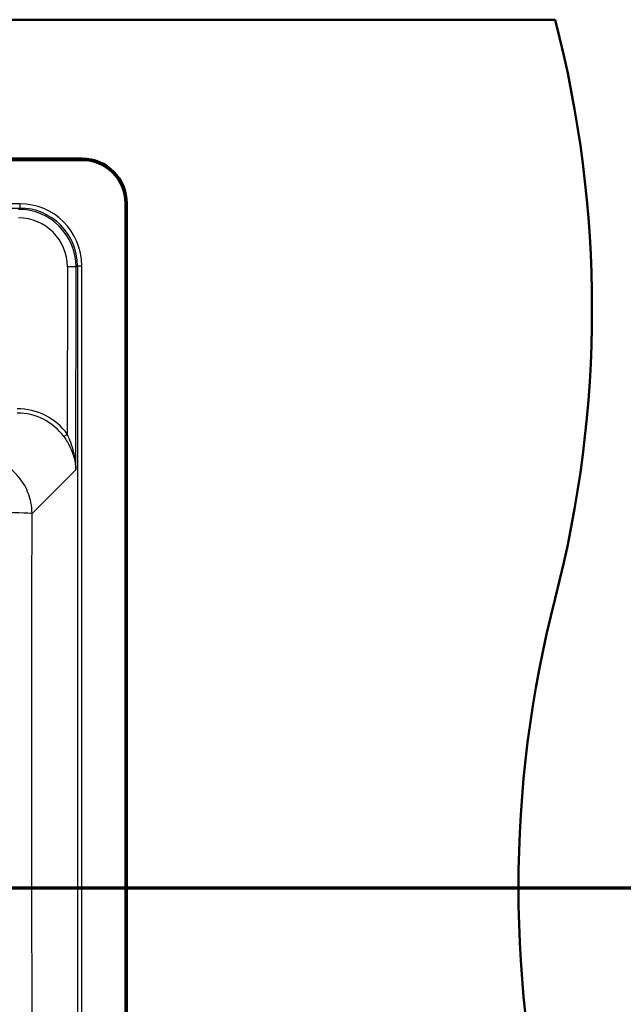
# Model space of a CAD drawing. Header units: millimetres. Extents: x 100 to 2000, y 93 to 3947.
# Tile 19 of 20: x 1235 to 1444, y 3408 to 3749. Entities that reach past the tile are written whole.
import ezdxf

# ---------------------------------------------------------------- set-up
doc = ezdxf.new("R2010")
doc.units = ezdxf.units.MM
doc.header["$LTSCALE"] = 10
for name, color, linetype, lineweight in [('Section View Lines(ISO)', 7, 'Continuous', 70), ('Visible Edges(ISO)', 7, 'Continuous', 50), ('Visible Tangent Edges(ISO)', 7, 'Continuous', 25)]:
    doc.layers.add(name, color=color, linetype=linetype, lineweight=lineweight)

# ---------------------------------------------------------------- blocks, each defined once
blk = doc.blocks.new('2dTransSection0')
at = {"layer": 'Section View Lines(ISO)', "linetype": 'Continuous'}
blk.add_line((16.488, 344.88), (191.714, 344.88), dxfattribs=at)

msp = doc.modelspace()

# ---------------------------------------------------------------- linework, layer by layer
at = {"layer": 'Visible Edges(ISO)'}
for p, q in [((720.41, 3748.8), (1420.41, 3748.8)), ((883.91, 3700.8), (1256.91, 3700.8)), ((1256.91, 3700.3), (883.91, 3700.3)), ((1271.91, 3212.3), (1271.91, 3685.3)), ((1272.41, 3685.3), (1272.41, 3212.3))]:
    msp.add_line(p, q, dxfattribs=at)
for centre, radius, start, end in [((1033.12, 3648.8), 400, 345.5225, 14.4775), ((1256.91, 3685.3), 15.5, 0, 90), ((1256.91, 3685.3), 15, 0, 90), ((1807.71, 3448.8), 400, 165.5225, 194.4775)]:
    msp.add_arc(centre, radius, start, end, dxfattribs=at)
at = {"layer": 'Visible Tangent Edges(ISO)'}
for p, q in [((1235.37, 3685.17), (905.46, 3685.17)), ((905.46, 3683.68), (1235.37, 3683.68)), ((1235.37, 3683.68), (1234.94, 3683.25)), ((1235.37, 3685.17), (1235.37, 3683.68)), ((1251.86, 3663.33), (1251.82, 3605.55)), ((1254.8, 3593.25), (1254.85, 3663.31)), ((1254.85, 3663.31), (1255.29, 3663.75)), ((1255.29, 3663.75), (1256.79, 3663.75)), ((1255.29, 3663.75), (1255.29, 3233.84)), ((1256.79, 3233.84), (1256.79, 3663.75)), ((1239.65, 3578.1), (1254.8, 3593.25))]:
    msp.add_line(p, q, dxfattribs=at)
for centre, major_axis, ratio, start_param, end_param in [((1234.8, 3663.18), (13.44, 14.97), 0.994, 5.447517, 7.010717), ((1235.21, 3663.59), (15.32, 15.32), 0.992433, 5.501585, 7.064785), ((1235.21, 3663.59), (14.27, 14.27), 0.991312, 5.501585, 7.064785), ((1234.8, 3663.2), (11.56, 12.66), 0.991641, 5.456012, 7.019212), ((1251.86, 3663.31), (3, 0), 0.008727, 0.08727, 1.570803), ((1234.35, 3592.72), (14.62, 16.01), 0.991641, 6.084464, 7.019212), ((1234.35, 3592.73), (13.66, 14.87), 0.990464, 6.087121, 7.02187), ((1251.82, 3605.56), (-1.21, -0.88), 0.00705, 0.121657, 1.565653), ((1224.7, 3578.1), (15, -0.03), 0.024383, 0.087292, 1.524457)]:
    msp.add_ellipse(centre, major_axis=major_axis, ratio=ratio, start_param=start_param, end_param=end_param, dxfattribs=at)
for points, knots in [([(1250.62, 3604.68), (1251.06, 3604.07), (1251.48, 3603.44), (1252.48, 3601.75), (1253, 3600.69), (1253.75, 3598.8), (1254.01, 3597.97), (1254.55, 3595.86), (1254.74, 3594.55), (1254.8, 3593.25)], [0, 0, 0, 0, 0.244257, 0.244257, 0.635069, 0.635069, 0.93164, 0.93164, 1.394766, 1.394766, 1.394766, 1.394766]), ([(1254.8, 3593.25), (1254.76, 3594.65), (1254.62, 3596.06), (1254.24, 3598.33), (1254.05, 3599.22), (1253.52, 3601.25), (1253.15, 3602.4), (1252.44, 3604.21), (1252.14, 3604.89), (1251.82, 3605.55)], [-1.394766, -1.394766, -1.394766, -1.394766, -0.93164, -0.93164, -0.635069, -0.635069, -0.244257, -0.244257, 0, 0, 0, 0]), ([(1239.65, 3578.1), (1239.64, 3579.39), (1239.51, 3580.68), (1238.84, 3583.98), (1238.11, 3585.95), (1235.88, 3589.94), (1234.26, 3591.88), (1230.37, 3595.07), (1228.1, 3596.31), (1223.76, 3597.69), (1221.73, 3598.01), (1219.71, 3598.02)], [0, 0, 0, 0, 0.0974604, 0.0974604, 0.2533969, 0.2533969, 0.440091, 0.440091, 0.6307391, 0.6307391, 0.7837665, 0.7837665, 0.7837665, 0.7837665]), ([(1240.19, 3248.94), (1240.05, 3285.72), (1239.91, 3322.5), (1239.74, 3377.35), (1239.69, 3395.41), (1239.59, 3440.45), (1239.56, 3467.44), (1239.55, 3522.32), (1239.59, 3550.22), (1239.65, 3578.1)], [-32.929699, -32.929699, -32.929699, -32.929699, -21.886355, -21.886355, -16.46485, -16.46485, -8.369128, -8.369128, 0, 0, 0, 0])]:
    msp.add_open_spline(points, degree=3, knots=knots, dxfattribs=at)

# ---------------------------------------------------------------- block references
at = {"layer": 'Section View Lines(ISO)', "xscale": 10, "yscale": 10, "zscale": 10}
msp.add_blockref('2dTransSection0', (0, 0), dxfattribs=at)

doc.saveas('drawing.dxf')
